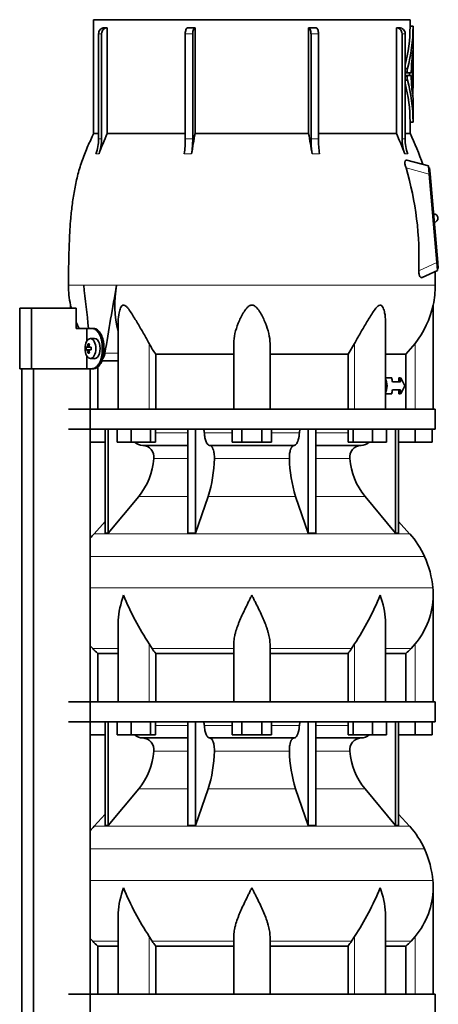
# Model space of a CAD drawing. Header units: millimetres. Extents: x 148 to 904, y -3991 to 2524.
# Tile 28 of 29: x 602 to 810, y 1630 to 2118. Entities that reach past the tile are written whole.
import ezdxf

# ---------------------------------------------------------------- set-up
doc = ezdxf.new("R2010")
doc.units = ezdxf.units.MM
for name, color, linetype in [('M5X8_UNI7687', 7, 'Continuous'), ('MID_134-19', 7, 'Continuous'), ('VSI134_DIFFUSORE', 7, 'Continuous'), ('VSI134_TERMINALE', 7, 'Continuous'), ('VSI134_TESTATA', 7, 'Continuous')]:
    doc.layers.add(name, color=color, linetype=linetype)

# ---------------------------------------------------------------- blocks, each defined once
blk = doc.blocks.new('SE3')
at = {"layer": 'M5X8_UNI7687', "color": 7, "linetype": 'Continuous', "lineweight": 35}
for p, q in [((635.98, 1957.52), (636.64, 1956.98)), ((639.24, 1960.18), (637.15, 1960.11)), ((635.08, 1955.88), (637.31, 1955.72)), ((635.08, 1954.49), (637.31, 1954.65)), ((635.98, 1952.85), (636.64, 1953.39)), ((636.82, 1955.9), (637.63, 1955.81)), ((637.63, 1954.56), (636.82, 1954.47)), ((637.15, 1950.25), (639.24, 1950.19))]:
    blk.add_line(p, q, dxfattribs=at)
at = {"layer": 'M5X8_UNI7687', "color": 4, "linetype": 'Continuous', "lineweight": 9}
for p, q in [((637.31, 1955.72), (635.53, 1955.89)), ((635.53, 1954.47), (637.31, 1954.65)), ((635.8, 1956.39), (636.59, 1956.31)), ((636.58, 1954.05), (635.8, 1953.98)), ((636.84, 1955.89), (637.63, 1955.81)), ((637.63, 1954.56), (636.84, 1954.47))]:
    blk.add_line(p, q, dxfattribs=at)
at = {"layer": 'M5X8_UNI7687', "color": 7, "linetype": 'Continuous', "lineweight": 35}
blk.add_arc((644.33, 1955.18), 9.27, 175.7167, 184.2833, dxfattribs=at)
blk.add_ellipse((637.19, 1955.18), major_axis=(0, 4.93), ratio=0.544639, dxfattribs=at)
for centre, major_axis, ratio, start_param, end_param in [((644.56, 1955.18), (0, 10), 0.882948, 1.335108, 1.449667), ((642.64, 1952.12), (-7.92, 4.79), 0.318449, -0.559729, -0.410036), ((644.39, 1955.18), (0, 10), 0.788011, 1.335108, 1.449667), ((639.29, 1955.18), (0, -5), 0.544639, 0, 3.159643), ((644.48, 1955.03), (-9.97, 0.73), 0.047468, -0.453089, -0.33853), ((644.48, 1955.34), (-9.97, -0.73), 0.047468, 0.33853, 0.453089), ((644.56, 1955.18), (0, -10), 0.882948, 4.833518, 4.948078), ((642.64, 1958.25), (-7.92, -4.79), 0.318449, 0.410036, 0.559729), ((644.39, 1955.18), (0, -10), 0.788011, 4.833518, 4.948078), ((644.48, 1955.03), (-9.97, 0.73), 0.047468, -0.809907, -0.695348), ((644.48, 1955.34), (-9.97, -0.73), 0.047468, 0.695348, 0.809907), ((637.3, 1956.22), (0.975, -0.099), 0.510424, 4.771824, 5.100533), ((637.3, 1954.15), (0.975, 0.099), 0.510424, 1.182652, 1.511361), ((640.97, 1955.18), (0, 9.26), 0.361923, 1.49595, 1.645642)]:
    blk.add_ellipse(centre, major_axis=major_axis, ratio=ratio, start_param=start_param, end_param=end_param, dxfattribs=at)
for points in [[(635.53, 1955.89), (635.54, 1955.89), (635.55, 1955.9), (635.57, 1955.9), (635.59, 1955.92), (635.62, 1955.93), (635.64, 1955.95), (635.66, 1955.98), (635.68, 1956.01), (635.7, 1956.04), (635.72, 1956.08), (635.73, 1956.12), (635.75, 1956.16), (635.76, 1956.2), (635.77, 1956.25), (635.78, 1956.29), (635.79, 1956.34), (635.8, 1956.37), (635.8, 1956.39)], [(635.8, 1953.98), (635.8, 1953.99), (635.79, 1954.03), (635.78, 1954.08), (635.77, 1954.12), (635.76, 1954.16), (635.75, 1954.21), (635.73, 1954.25), (635.72, 1954.29), (635.7, 1954.33), (635.68, 1954.36), (635.66, 1954.39), (635.64, 1954.42), (635.62, 1954.44), (635.59, 1954.45), (635.57, 1954.46), (635.55, 1954.47), (635.54, 1954.47), (635.53, 1954.47)], [(636.57, 1956.39), (636.57, 1956.37), (636.57, 1956.34), (636.57, 1956.29), (636.57, 1956.25), (636.58, 1956.2), (636.59, 1956.16), (636.6, 1956.12), (636.61, 1956.08), (636.63, 1956.04), (636.65, 1956.01), (636.68, 1955.98), (636.7, 1955.95), (636.73, 1955.93), (636.75, 1955.92), (636.78, 1955.9), (636.81, 1955.9), (636.83, 1955.89), (636.84, 1955.89)], [(636.84, 1954.47), (636.83, 1954.47), (636.81, 1954.47), (636.78, 1954.46), (636.75, 1954.45), (636.73, 1954.44), (636.7, 1954.42), (636.68, 1954.39), (636.65, 1954.36), (636.63, 1954.33), (636.61, 1954.29), (636.6, 1954.25), (636.59, 1954.21), (636.58, 1954.16), (636.57, 1954.12), (636.57, 1954.08), (636.57, 1954.03), (636.57, 1953.99), (636.57, 1953.98)]]:
    blk.add_open_spline(points, degree=3, dxfattribs=at)
at = {"layer": 'MID_134-19', "color": 7, "linetype": 'Continuous', "lineweight": 35}
for p, q in [((603.09, 1945.18), (603.09, -826.32)), ((608.89, 1945.18), (608.89, -826.32)), ((637.02, -826.32), (637.02, 1945.18)), ((637.09, 1925.18), (637.09, 1945.18)), ((637.09, 1780.18), (637.09, 1915.18)), ((637.09, 1635.18), (637.09, 1770.18))]:
    blk.add_line(p, q, dxfattribs=at)
at = {"layer": 'VSI134_DIFFUSORE', "color": 7, "linetype": 'Continuous', "lineweight": 35}
for p, q in [((808.29, 1925.18), (626.29, 1925.18)), ((808.29, 1915.18), (808.29, 1925.18)), ((626.29, 1915.18), (808.29, 1915.18)), ((644.46, 1915.18), (644.46, 1863.73)), ((645.99, 1915.18), (645.99, 1863.73)), ((650.53, 1908.78), (650.53, 1915.18)), ((657.47, 1908.78), (657.47, 1915.18)), ((666.95, 1908.78), (666.95, 1915.18)), ((669.49, 1908.78), (669.49, 1915.18)), ((685.59, 1915.18), (685.59, 1863.73)), ((689.28, 1915.18), (689.28, 1863.73)), ((707.47, 1908.78), (707.47, 1915.18)), ((712.38, 1908.78), (712.38, 1915.18)), ((722.19, 1908.78), (722.19, 1915.18)), ((727.1, 1908.78), (727.1, 1915.18)), ((745.29, 1915.18), (745.29, 1863.73)), ((748.98, 1915.18), (748.98, 1863.73)), ((765.08, 1908.78), (765.08, 1915.18)), ((767.62, 1908.78), (767.62, 1915.18)), ((777.1, 1908.78), (777.1, 1915.18)), ((784.04, 1908.78), (784.04, 1915.18)), ((788.58, 1915.18), (788.58, 1863.73)), ((790.11, 1915.18), (790.11, 1863.73)), ((798.29, 1908.78), (798.29, 1915.18)), ((806.79, 1908.78), (806.79, 1915.18)), ((644.46, 1908.78), (637.09, 1908.78)), ((657.47, 1908.78), (650.53, 1908.78)), ((666.95, 1908.78), (657.47, 1908.78)), ((669.49, 1908.78), (666.95, 1908.78)), ((712.38, 1908.78), (707.47, 1908.78)), ((722.19, 1908.78), (712.38, 1908.78)), ((727.1, 1908.78), (722.19, 1908.78)), ((767.62, 1908.78), (765.08, 1908.78)), ((777.1, 1908.78), (767.62, 1908.78)), ((784.04, 1908.78), (777.1, 1908.78)), ((798.29, 1908.78), (790.11, 1908.78)), ((806.79, 1908.78), (798.29, 1908.78)), ((663.11, 1907.18), (685.59, 1907.18)), ((696.38, 1907.18), (738.2, 1907.18)), ((748.98, 1907.18), (771.46, 1907.18)), ((645.99, 1863.73), (661.14, 1881.94)), ((689.28, 1863.73), (695.56, 1881.94)), ((739.01, 1881.94), (745.29, 1863.73)), ((773.43, 1881.94), (788.58, 1863.73)), ((644.46, 1869.5), (638.99, 1863.43)), ((795.58, 1863.43), (790.11, 1869.5)), ((644.46, 1863.73), (645.99, 1863.73)), ((685.59, 1863.73), (689.28, 1863.73)), ((745.29, 1863.73), (748.98, 1863.73)), ((788.58, 1863.73), (790.11, 1863.73)), ((807.29, 1780.18), (807.29, 1832.92)), ((651.01, 1819.54), (651.01, 1780.18)), ((783.56, 1780.18), (783.56, 1819.54)), ((638.3, 1806.48), (637.09, 1807.86)), ((667.8, 1806.48), (666.37, 1808.78)), ((708.29, 1780.18), (708.29, 1808.78)), ((726.29, 1780.18), (726.29, 1808.78)), ((768.2, 1808.78), (766.78, 1806.48)), ((798.29, 1808.78), (796.28, 1806.48)), ((640.81, 1804.04), (651.01, 1804.04)), ((640.81, 1780.18), (640.81, 1804.04)), ((669.58, 1804.04), (708.29, 1804.04)), ((669.58, 1780.18), (669.58, 1804.04)), ((726.29, 1804.04), (765, 1804.04)), ((765, 1804.04), (765, 1780.18)), ((783.56, 1804.04), (793.76, 1804.04)), ((793.76, 1804.04), (793.76, 1780.18)), ((808.29, 1780.18), (626.29, 1780.18)), ((808.29, 1770.18), (808.29, 1780.18)), ((626.29, 1770.18), (808.29, 1770.18)), ((644.46, 1770.18), (644.46, 1718.73)), ((645.99, 1770.18), (645.99, 1718.73)), ((650.53, 1763.78), (650.53, 1770.18)), ((657.47, 1763.78), (657.47, 1770.18)), ((666.95, 1763.78), (666.95, 1770.18)), ((669.49, 1763.78), (669.49, 1770.18)), ((685.59, 1770.18), (685.59, 1718.73)), ((689.28, 1770.18), (689.28, 1718.73)), ((707.47, 1763.78), (707.47, 1770.18)), ((712.38, 1763.78), (712.38, 1770.18)), ((722.19, 1763.78), (722.19, 1770.18)), ((727.1, 1763.78), (727.1, 1770.18)), ((745.29, 1770.18), (745.29, 1718.73)), ((748.98, 1770.18), (748.98, 1718.73)), ((765.08, 1763.78), (765.08, 1770.18)), ((767.62, 1763.78), (767.62, 1770.18)), ((777.1, 1763.78), (777.1, 1770.18)), ((784.04, 1763.78), (784.04, 1770.18)), ((788.58, 1770.18), (788.58, 1718.73)), ((790.11, 1770.18), (790.11, 1718.73)), ((798.29, 1763.78), (798.29, 1770.18)), ((806.79, 1763.78), (806.79, 1770.18)), ((644.46, 1763.78), (637.09, 1763.78)), ((657.47, 1763.78), (650.53, 1763.78)), ((666.95, 1763.78), (657.47, 1763.78)), ((663.11, 1762.18), (685.59, 1762.18)), ((669.49, 1763.78), (666.95, 1763.78)), ((696.38, 1762.18), (738.2, 1762.18)), ((712.38, 1763.78), (707.47, 1763.78)), ((722.19, 1763.78), (712.38, 1763.78)), ((727.1, 1763.78), (722.19, 1763.78)), ((748.98, 1762.18), (771.46, 1762.18)), ((767.62, 1763.78), (765.08, 1763.78)), ((777.1, 1763.78), (767.62, 1763.78)), ((784.04, 1763.78), (777.1, 1763.78)), ((798.29, 1763.78), (790.11, 1763.78)), ((806.79, 1763.78), (798.29, 1763.78)), ((645.99, 1718.73), (661.14, 1736.94)), ((689.28, 1718.73), (695.56, 1736.94)), ((739.01, 1736.94), (745.29, 1718.73)), ((773.43, 1736.94), (788.58, 1718.73)), ((644.46, 1724.5), (638.99, 1718.43)), ((795.58, 1718.43), (790.11, 1724.5)), ((644.46, 1718.73), (645.99, 1718.73)), ((685.59, 1718.73), (689.28, 1718.73)), ((745.29, 1718.73), (748.98, 1718.73)), ((788.58, 1718.73), (790.11, 1718.73)), ((807.29, 1635.18), (807.29, 1687.92)), ((651.01, 1674.54), (651.01, 1635.18)), ((783.56, 1635.18), (783.56, 1674.54)), ((638.3, 1661.48), (637.09, 1662.86)), ((667.8, 1661.48), (666.37, 1663.78)), ((708.29, 1635.18), (708.29, 1663.78)), ((726.29, 1635.18), (726.29, 1663.78)), ((768.2, 1663.78), (766.78, 1661.48)), ((798.29, 1663.78), (796.28, 1661.48)), ((640.81, 1659.04), (651.01, 1659.04)), ((640.81, 1635.18), (640.81, 1659.04)), ((669.58, 1659.04), (708.29, 1659.04)), ((669.58, 1635.18), (669.58, 1659.04)), ((726.29, 1659.04), (765, 1659.04)), ((765, 1659.04), (765, 1635.18)), ((783.56, 1659.04), (793.76, 1659.04)), ((793.76, 1659.04), (793.76, 1635.18)), ((808.29, 1635.18), (626.29, 1635.18)), ((808.29, 1625.18), (808.29, 1635.18))]:
    blk.add_line(p, q, dxfattribs=at)
at = {"layer": 'VSI134_DIFFUSORE', "color": 4, "linetype": 'Continuous', "lineweight": 9}
for p, q in [((669.49, 1913.41), (685.59, 1913.41)), ((693.71, 1913.41), (707.47, 1913.41)), ((727.1, 1913.41), (740.86, 1913.41)), ((748.98, 1913.41), (765.08, 1913.41)), ((685.59, 1900.64), (668.66, 1900.64)), ((735.9, 1900.64), (698.68, 1900.64)), ((765.91, 1900.64), (748.98, 1900.64)), ((661.14, 1881.94), (685.59, 1881.94)), ((695.56, 1881.94), (739.01, 1881.94)), ((748.98, 1881.94), (773.43, 1881.94)), ((638.99, 1863.43), (795.58, 1863.43)), ((802.95, 1852.17), (637.09, 1852.17)), ((637.09, 1836.54), (807.11, 1836.54)), ((651.01, 1806.48), (638.3, 1806.48)), ((666.37, 1780.18), (666.37, 1808.78)), ((708.29, 1806.48), (667.8, 1806.48)), ((726.29, 1806.48), (766.78, 1806.48)), ((768.2, 1780.18), (768.2, 1808.78)), ((783.56, 1806.48), (796.28, 1806.48)), ((798.29, 1780.18), (798.29, 1808.78)), ((669.49, 1768.41), (685.59, 1768.41)), ((693.71, 1768.41), (707.47, 1768.41)), ((727.1, 1768.41), (740.86, 1768.41)), ((748.98, 1768.41), (765.08, 1768.41)), ((685.59, 1755.64), (668.66, 1755.64)), ((735.9, 1755.64), (698.68, 1755.64)), ((765.91, 1755.64), (748.98, 1755.64)), ((661.14, 1736.94), (685.59, 1736.94)), ((695.56, 1736.94), (739.01, 1736.94)), ((748.98, 1736.94), (773.43, 1736.94)), ((638.99, 1718.43), (795.58, 1718.43)), ((802.95, 1707.17), (637.09, 1707.17)), ((637.09, 1691.54), (807.11, 1691.54)), ((651.01, 1661.48), (638.3, 1661.48)), ((666.37, 1635.18), (666.37, 1663.78)), ((708.29, 1661.48), (667.8, 1661.48)), ((726.29, 1661.48), (766.78, 1661.48)), ((768.2, 1635.18), (768.2, 1663.78)), ((783.56, 1661.48), (796.28, 1661.48)), ((798.29, 1635.18), (798.29, 1663.78))]:
    blk.add_line(p, q, dxfattribs=at)
at = {"layer": 'VSI134_DIFFUSORE', "color": 7, "linetype": 'Continuous', "lineweight": 35}
for centre, radius, start, end in [((663.34, 1913.86), 6.68, 230.2819, 268.0094), ((771.22, 1913.87), 6.69, 272.0607, 309.722), ((662.83, 1901.32), 5.87, 353.3223, 87.2173), ((771.72, 1901.34), 5.85, 92.5772, 186.8833), ((635.35, 1903.16), 33.4, 320.5472, 355.6594), ((633.72, 1901.84), 64.97, 342.1602, 358.9354), ((802.36, 1902.09), 66.48, 181.2569, 197.6475), ((799.32, 1903.21), 33.51, 184.3996, 219.3938), ((671.69, 1833.98), 44, 138, 141.8316), ((762.89, 1833.98), 44, 24.4088, 42), ((758.33, 1831.92), 49, 5.4174, 24.4088), ((768.79, 1832.91), 38.5, 359.9671, 5.4174), ((779.47, 1883.85), 135.74, 202.0412, 213.5763), ((655.1, 1883.85), 135.74, 326.4237, 337.9588), ((768.63, 1833.58), 38.66, 320.0894, 359.0042), ((700.91, 1828.7), 39.88, 213.8582, 218.2062), ((733.66, 1828.7), 39.88, 321.7938, 326.1418), ((663.34, 1768.86), 6.68, 230.2819, 268.0094), ((662.83, 1756.32), 5.87, 353.3223, 87.2173), ((771.72, 1756.34), 5.85, 92.5772, 186.8833), ((771.22, 1768.87), 6.69, 272.0607, 309.722), ((635.35, 1758.16), 33.4, 320.5472, 355.6594), ((633.72, 1756.84), 64.97, 342.1602, 358.9354), ((802.36, 1757.09), 66.48, 181.2569, 197.6475), ((799.32, 1758.21), 33.51, 184.3996, 219.3938), ((671.69, 1688.98), 44, 138, 141.8316), ((762.89, 1688.98), 44, 24.4088, 42), ((758.33, 1686.92), 49, 5.4174, 24.4088), ((768.79, 1687.91), 38.5, 359.9671, 5.4174), ((779.47, 1738.85), 135.74, 202.0412, 213.5763), ((655.1, 1738.85), 135.74, 326.4237, 337.9588), ((768.63, 1688.58), 38.66, 320.0894, 359.0042), ((700.91, 1683.7), 39.88, 213.8582, 218.2062), ((733.66, 1683.7), 39.88, 321.7938, 326.1418)]:
    blk.add_arc(centre, radius, start, end, dxfattribs=at)
for points, knots in [([(692.95, 1915.18), (693, 1915.18), (693.05, 1915.17), (693.14, 1915.13), (693.18, 1915.1), (693.31, 1914.97), (693.39, 1914.84), (693.53, 1914.51), (693.59, 1914.32), (693.68, 1913.89), (693.7, 1913.65), (693.71, 1913.41)], [0, 0, 0, 0, 0.125, 0.125, 0.25, 0.25, 0.5, 0.5, 0.75, 0.75, 1, 1, 1, 1]), ([(696.38, 1907.18), (696.22, 1907.18), (696.05, 1907.22), (695.81, 1907.34), (695.73, 1907.39), (695.58, 1907.5), (695.5, 1907.57), (695.27, 1907.79), (695.12, 1907.98), (694.84, 1908.43), (694.71, 1908.68), (694.47, 1909.24), (694.36, 1909.56), (694.16, 1910.23), (694.07, 1910.59), (693.92, 1911.34), (693.86, 1911.74), (693.77, 1912.56), (693.73, 1912.98), (693.71, 1913.41)], [0, 0, 0, 0, 0.125, 0.125, 0.1875, 0.1875, 0.25, 0.25, 0.375, 0.375, 0.5, 0.5, 0.625, 0.625, 0.75, 0.75, 0.875, 0.875, 1, 1, 1, 1]), ([(740.86, 1913.41), (740.84, 1912.98), (740.81, 1912.56), (740.74, 1911.95), (740.71, 1911.75), (740.65, 1911.36), (740.61, 1911.16), (740.5, 1910.59), (740.41, 1910.24), (740.27, 1909.73), (740.21, 1909.57), (740.1, 1909.26), (740.04, 1909.11), (739.86, 1908.68), (739.73, 1908.43), (739.45, 1907.99), (739.3, 1907.8), (739, 1907.49), (738.84, 1907.38), (738.52, 1907.22), (738.36, 1907.18), (738.2, 1907.18)], [0, 0, 0, 0, 0.125, 0.125, 0.1875, 0.1875, 0.25, 0.25, 0.375, 0.375, 0.4375, 0.4375, 0.5, 0.5, 0.625, 0.625, 0.75, 0.75, 0.875, 0.875, 1, 1, 1, 1]), ([(740.86, 1913.41), (740.87, 1913.65), (740.9, 1913.88), (740.96, 1914.21), (740.99, 1914.31), (741.04, 1914.5), (741.07, 1914.59), (741.14, 1914.76), (741.18, 1914.83), (741.26, 1914.95), (741.3, 1915.01), (741.39, 1915.1), (741.44, 1915.13), (741.53, 1915.17), (741.57, 1915.18), (741.62, 1915.18)], [0, 0, 0, 0, 0.25, 0.25, 0.375, 0.375, 0.5, 0.5, 0.625, 0.625, 0.75, 0.75, 0.875, 0.875, 1, 1, 1, 1]), ([(696.38, 1907.18), (696.46, 1907.18), (696.54, 1907.17), (696.7, 1907.13), (696.78, 1907.1), (697.01, 1906.97), (697.16, 1906.84), (697.45, 1906.51), (697.59, 1906.3), (697.78, 1905.94), (697.85, 1905.81), (697.97, 1905.53), (698.02, 1905.38), (698.19, 1904.93), (698.28, 1904.59), (698.4, 1904.06), (698.44, 1903.87), (698.51, 1903.49), (698.54, 1903.3), (698.61, 1902.71), (698.65, 1902.3), (698.69, 1901.47), (698.69, 1901.05), (698.68, 1900.64)], [0, 0, 0, 0, 0.0625, 0.0625, 0.125, 0.125, 0.25, 0.25, 0.375, 0.375, 0.4375, 0.4375, 0.5, 0.5, 0.625, 0.625, 0.6875, 0.6875, 0.75, 0.75, 0.875, 0.875, 1, 1, 1, 1]), ([(735.9, 1900.64), (735.88, 1901.05), (735.89, 1901.47), (735.92, 1902.09), (735.93, 1902.29), (735.96, 1902.7), (735.99, 1902.9), (736.06, 1903.49), (736.13, 1903.87), (736.25, 1904.41), (736.3, 1904.58), (736.39, 1904.92), (736.49, 1905.24), (736.61, 1905.53), (736.72, 1905.81), (736.79, 1905.94), (736.98, 1906.3), (737.12, 1906.51), (737.41, 1906.84), (737.57, 1906.97), (737.88, 1907.14), (738.04, 1907.18), (738.2, 1907.18)], [0, 0, 0, 0, 0.125, 0.125, 0.1875, 0.1875, 0.25, 0.25, 0.375, 0.375, 0.4375, 0.4375, 0.5, 0.5625, 0.5625, 0.625, 0.625, 0.75, 0.75, 0.875, 0.875, 1, 1, 1, 1]), ([(651.01, 1819.53), (651.01, 1819.86), (651.02, 1820.18), (651.17, 1824.55), (652.15, 1828.76), (653.65, 1832.91)], [0.4601729, 0.4601729, 0.4601729, 0.4601729, 0.5, 0.5, 1, 1, 1, 1]), ([(708.29, 1808.78), (708.29, 1809.7), (708.38, 1810.63), (708.62, 1812.08), (708.71, 1812.57), (708.93, 1813.54), (709.06, 1814.03), (709.47, 1815.51), (709.79, 1816.5), (710.34, 1818), (710.53, 1818.51), (710.92, 1819.53), (711.13, 1820.04), (712.21, 1822.6), (713.16, 1824.64), (714.67, 1827.73), (715.18, 1828.75), (715.96, 1830.31), (716.23, 1830.83), (716.62, 1831.61), (716.82, 1832), (717.02, 1832.39), (717.15, 1832.65), (717.22, 1832.78), (717.29, 1832.91)], [0, 0, 0, 0, 0.125, 0.125, 0.1875, 0.1875, 0.25, 0.25, 0.375, 0.375, 0.4375, 0.4375, 0.5, 0.5, 0.75, 0.75, 0.875, 0.875, 0.9375, 0.9375, 0.96875, 0.984375, 0.984375, 1, 1, 1, 1]), ([(726.29, 1808.78), (726.29, 1809.7), (726.2, 1810.63), (725.88, 1812.53), (725.66, 1813.5), (725.25, 1814.98), (725.1, 1815.48), (724.78, 1816.48), (724.61, 1816.98), (724.07, 1818.49), (723.67, 1819.49), (722.82, 1821.52), (722.37, 1822.54), (721.43, 1824.59), (720.93, 1825.63), (719.92, 1827.71), (719.4, 1828.74), (718.61, 1830.3), (718.35, 1830.82), (717.95, 1831.6), (717.82, 1831.87), (717.55, 1832.39), (717.42, 1832.65), (717.29, 1832.91)], [0, 0, 0, 0, 0.125, 0.125, 0.25, 0.25, 0.3125, 0.3125, 0.375, 0.375, 0.5, 0.5, 0.625, 0.625, 0.75, 0.75, 0.875, 0.875, 0.9375, 0.9375, 0.96875, 0.96875, 1, 1, 1, 1]), ([(783.56, 1819.53), (783.56, 1819.86), (783.56, 1820.18), (783.41, 1824.55), (782.42, 1828.76), (780.93, 1832.91)], [0.4601729, 0.4601729, 0.4601729, 0.4601729, 0.5, 0.5, 1, 1, 1, 1]), ([(692.95, 1770.18), (693, 1770.18), (693.05, 1770.17), (693.14, 1770.13), (693.18, 1770.1), (693.31, 1769.97), (693.39, 1769.84), (693.53, 1769.51), (693.59, 1769.32), (693.68, 1768.89), (693.7, 1768.65), (693.71, 1768.41)], [0, 0, 0, 0, 0.125, 0.125, 0.25, 0.25, 0.5, 0.5, 0.75, 0.75, 1, 1, 1, 1]), ([(696.38, 1762.18), (696.22, 1762.18), (696.05, 1762.22), (695.81, 1762.34), (695.73, 1762.39), (695.58, 1762.5), (695.5, 1762.57), (695.27, 1762.79), (695.12, 1762.98), (694.84, 1763.43), (694.71, 1763.68), (694.47, 1764.24), (694.36, 1764.56), (694.16, 1765.23), (694.07, 1765.59), (693.92, 1766.34), (693.86, 1766.74), (693.77, 1767.56), (693.73, 1767.98), (693.71, 1768.41)], [0, 0, 0, 0, 0.125, 0.125, 0.1875, 0.1875, 0.25, 0.25, 0.375, 0.375, 0.5, 0.5, 0.625, 0.625, 0.75, 0.75, 0.875, 0.875, 1, 1, 1, 1]), ([(740.86, 1768.41), (740.84, 1767.98), (740.81, 1767.56), (740.74, 1766.95), (740.71, 1766.75), (740.65, 1766.36), (740.61, 1766.16), (740.5, 1765.59), (740.41, 1765.24), (740.27, 1764.73), (740.21, 1764.57), (740.1, 1764.26), (740.04, 1764.11), (739.86, 1763.68), (739.73, 1763.43), (739.45, 1762.99), (739.3, 1762.8), (739, 1762.49), (738.84, 1762.38), (738.52, 1762.22), (738.36, 1762.18), (738.2, 1762.18)], [0, 0, 0, 0, 0.125, 0.125, 0.1875, 0.1875, 0.25, 0.25, 0.375, 0.375, 0.4375, 0.4375, 0.5, 0.5, 0.625, 0.625, 0.75, 0.75, 0.875, 0.875, 1, 1, 1, 1]), ([(740.86, 1768.41), (740.87, 1768.65), (740.9, 1768.88), (740.96, 1769.21), (740.99, 1769.31), (741.04, 1769.5), (741.07, 1769.59), (741.14, 1769.76), (741.18, 1769.83), (741.26, 1769.95), (741.3, 1770.01), (741.39, 1770.1), (741.44, 1770.13), (741.53, 1770.17), (741.57, 1770.18), (741.62, 1770.18)], [0, 0, 0, 0, 0.25, 0.25, 0.375, 0.375, 0.5, 0.5, 0.625, 0.625, 0.75, 0.75, 0.875, 0.875, 1, 1, 1, 1]), ([(696.38, 1762.18), (696.46, 1762.18), (696.54, 1762.17), (696.7, 1762.13), (696.78, 1762.1), (697.01, 1761.97), (697.16, 1761.84), (697.45, 1761.51), (697.59, 1761.3), (697.78, 1760.94), (697.85, 1760.81), (697.97, 1760.53), (698.02, 1760.38), (698.19, 1759.93), (698.28, 1759.59), (698.4, 1759.06), (698.44, 1758.87), (698.51, 1758.49), (698.54, 1758.3), (698.61, 1757.71), (698.65, 1757.3), (698.69, 1756.47), (698.69, 1756.05), (698.68, 1755.64)], [0, 0, 0, 0, 0.0625, 0.0625, 0.125, 0.125, 0.25, 0.25, 0.375, 0.375, 0.4375, 0.4375, 0.5, 0.5, 0.625, 0.625, 0.6875, 0.6875, 0.75, 0.75, 0.875, 0.875, 1, 1, 1, 1]), ([(735.9, 1755.64), (735.88, 1756.05), (735.89, 1756.47), (735.92, 1757.09), (735.93, 1757.29), (735.96, 1757.7), (735.99, 1757.9), (736.06, 1758.49), (736.13, 1758.87), (736.25, 1759.41), (736.3, 1759.58), (736.39, 1759.92), (736.49, 1760.24), (736.61, 1760.53), (736.72, 1760.81), (736.79, 1760.94), (736.98, 1761.3), (737.12, 1761.51), (737.41, 1761.84), (737.57, 1761.97), (737.88, 1762.14), (738.04, 1762.18), (738.2, 1762.18)], [0, 0, 0, 0, 0.125, 0.125, 0.1875, 0.1875, 0.25, 0.25, 0.375, 0.375, 0.4375, 0.4375, 0.5, 0.5625, 0.5625, 0.625, 0.625, 0.75, 0.75, 0.875, 0.875, 1, 1, 1, 1]), ([(651.01, 1674.53), (651.01, 1674.86), (651.02, 1675.18), (651.17, 1679.55), (652.15, 1683.76), (653.65, 1687.91)], [0.4601729, 0.4601729, 0.4601729, 0.4601729, 0.5, 0.5, 1, 1, 1, 1]), ([(708.29, 1663.78), (708.29, 1664.7), (708.38, 1665.63), (708.62, 1667.08), (708.71, 1667.57), (708.93, 1668.54), (709.06, 1669.03), (709.47, 1670.51), (709.79, 1671.5), (710.34, 1673), (710.53, 1673.51), (710.92, 1674.53), (711.13, 1675.04), (712.21, 1677.6), (713.16, 1679.64), (714.67, 1682.73), (715.18, 1683.75), (715.96, 1685.31), (716.23, 1685.83), (716.62, 1686.61), (716.82, 1687), (717.02, 1687.39), (717.15, 1687.65), (717.22, 1687.78), (717.29, 1687.91)], [0, 0, 0, 0, 0.125, 0.125, 0.1875, 0.1875, 0.25, 0.25, 0.375, 0.375, 0.4375, 0.4375, 0.5, 0.5, 0.75, 0.75, 0.875, 0.875, 0.9375, 0.9375, 0.96875, 0.984375, 0.984375, 1, 1, 1, 1]), ([(726.29, 1663.78), (726.29, 1664.7), (726.2, 1665.63), (725.88, 1667.53), (725.66, 1668.5), (725.25, 1669.98), (725.1, 1670.48), (724.78, 1671.48), (724.61, 1671.98), (724.07, 1673.49), (723.67, 1674.49), (722.82, 1676.52), (722.37, 1677.54), (721.43, 1679.59), (720.93, 1680.63), (719.92, 1682.71), (719.4, 1683.74), (718.61, 1685.3), (718.35, 1685.82), (717.95, 1686.6), (717.82, 1686.87), (717.55, 1687.39), (717.42, 1687.65), (717.29, 1687.91)], [0, 0, 0, 0, 0.125, 0.125, 0.25, 0.25, 0.3125, 0.3125, 0.375, 0.375, 0.5, 0.5, 0.625, 0.625, 0.75, 0.75, 0.875, 0.875, 0.9375, 0.9375, 0.96875, 0.96875, 1, 1, 1, 1]), ([(783.56, 1674.53), (783.56, 1674.86), (783.56, 1675.18), (783.41, 1679.55), (782.42, 1683.76), (780.93, 1687.91)], [0.4601729, 0.4601729, 0.4601729, 0.4601729, 0.5, 0.5, 1, 1, 1, 1])]:
    blk.add_open_spline(points, degree=3, knots=knots, dxfattribs=at)
for points in [[(640.81, 1804.04), (639.94, 1804.82), (639.1, 1805.64), (638.3, 1806.48)], [(796.28, 1806.48), (795.47, 1805.64), (794.63, 1804.82), (793.76, 1804.04)], [(640.81, 1659.04), (639.94, 1659.82), (639.1, 1660.64), (638.3, 1661.48)], [(796.28, 1661.48), (795.47, 1660.64), (794.63, 1659.82), (793.76, 1659.04)]]:
    blk.add_open_spline(points, degree=3, dxfattribs=at)
at = {"layer": 'VSI134_TERMINALE', "color": 7, "linetype": 'Continuous', "lineweight": 35}
for p, q in [((608.01, 1975.18), (602.08, 1975.18)), ((602.08, 1945.18), (602.08, 1975.18)), ((630.1, 1975.18), (608.01, 1975.18)), ((608.01, 1945.18), (608.01, 1975.18)), ((630.1, 1975.18), (630.1, 1965.18)), ((635.41, 1965.18), (630.1, 1965.18)), ((635.41, 1965.18), (635.41, 1958.86)), ((637.97, 1965.18), (635.41, 1965.18)), ((637.97, 1965.18), (638.77, 1965.18)), ((643.04, 1954.18), (643.04, 1956.18)), ((643.84, 1954.18), (643.84, 1956.18)), ((635.41, 1951.51), (635.41, 1945.18)), ((608.01, 1945.18), (602.08, 1945.18)), ((635.41, 1945.18), (608.01, 1945.18)), ((637.97, 1945.18), (635.41, 1945.18)), ((638.77, 1945.18), (637.97, 1945.18))]:
    blk.add_line(p, q, dxfattribs=at)
at = {"layer": 'VSI134_TERMINALE', "color": 4, "linetype": 'Continuous', "lineweight": 9}
for p, q in [((643.04, 1956.18), (643.84, 1956.18)), ((643.84, 1954.18), (643.04, 1954.18))]:
    blk.add_line(p, q, dxfattribs=at)
at = {"layer": 'VSI134_TERMINALE', "color": 7, "linetype": 'Continuous', "lineweight": 35}
for points in [[(643.04, 1956.18), (643.04, 1956.78), (643, 1957.36), (642.9, 1958.23), (642.86, 1958.51), (642.75, 1959.08), (642.69, 1959.36), (642.49, 1960.18), (642.33, 1960.69), (641.94, 1961.67), (641.72, 1962.14), (641.24, 1962.97), (640.98, 1963.34), (640.56, 1963.83), (640.41, 1963.98), (640.12, 1964.26), (639.83, 1964.51), (639.52, 1964.71), (639.21, 1964.88), (639.06, 1964.95), (638.59, 1965.13), (638.28, 1965.18), (637.97, 1965.18)], [(638.77, 1965.18), (639.08, 1965.18), (639.39, 1965.13), (639.85, 1964.96), (640.01, 1964.89), (640.31, 1964.71), (640.47, 1964.61), (640.92, 1964.28), (641.21, 1964), (641.77, 1963.35), (642.03, 1962.97), (642.51, 1962.14), (642.73, 1961.69), (643.02, 1960.95), (643.12, 1960.69), (643.28, 1960.18), (643.43, 1959.64), (643.55, 1959.09), (643.65, 1958.53), (643.7, 1958.24), (643.8, 1957.37), (643.84, 1956.78), (643.84, 1956.18)], [(637.97, 1945.18), (638.28, 1945.18), (638.59, 1945.24), (639.05, 1945.41), (639.21, 1945.48), (639.51, 1945.65), (639.67, 1945.75), (640.12, 1946.09), (640.41, 1946.37), (640.97, 1947.02), (641.23, 1947.4), (641.72, 1948.23), (641.93, 1948.68), (642.23, 1949.42), (642.32, 1949.67), (642.48, 1950.19), (642.63, 1950.72), (642.75, 1951.28), (642.85, 1951.84), (642.9, 1952.13), (643, 1953), (643.04, 1953.59), (643.04, 1954.18)], [(643.84, 1954.18), (643.84, 1953.59), (643.8, 1953), (643.7, 1952.14), (643.65, 1951.86), (643.55, 1951.29), (643.49, 1951.01), (643.29, 1950.19), (643.12, 1949.67), (642.74, 1948.7), (642.52, 1948.23), (642.04, 1947.4), (641.78, 1947.03), (641.36, 1946.54), (641.21, 1946.38), (640.92, 1946.11), (640.63, 1945.86), (640.32, 1945.66), (640.02, 1945.49), (639.86, 1945.42), (639.39, 1945.24), (639.08, 1945.18), (638.77, 1945.18)]]:
    blk.add_open_spline(points, degree=3, knots=[0, 0, 0, 0, 0.125, 0.125, 0.1875, 0.1875, 0.25, 0.25, 0.375, 0.375, 0.5, 0.5, 0.625, 0.625, 0.6875, 0.6875, 0.75, 0.8125, 0.8125, 0.875, 0.875, 1, 1, 1, 1], dxfattribs=at)
at = {"layer": 'VSI134_TESTATA', "color": 7, "linetype": 'Continuous', "lineweight": 35}
for p, q in [((795.79, 2118.18), (638.79, 2118.18)), ((638.79, 2118.18), (638.79, 2061.84)), ((795.79, 2114.97), (795.79, 2118.18)), ((644.02, 2114.18), (645.55, 2114.18)), ((645.55, 2114.18), (645.55, 2061.84)), ((689.1, 2114.18), (689.1, 2061.84)), ((745.47, 2061.84), (745.47, 2114.18)), ((789.02, 2061.84), (789.02, 2114.18)), ((797.31, 2114.97), (795.79, 2114.97)), ((797.29, 2103.11), (797.29, 2114.97)), ((641.22, 2059.07), (641.22, 2111.18)), ((642.76, 2111.18), (642.76, 2059.07)), ((684.25, 2059.07), (684.25, 2111.18)), ((687.95, 2111.18), (687.95, 2059.07)), ((746.63, 2059.07), (746.63, 2111.18)), ((750.32, 2111.18), (750.32, 2059.07)), ((791.82, 2059.07), (791.82, 2111.18)), ((793.35, 2111.18), (793.35, 2059.07)), ((797.29, 2102.75), (797.29, 2102.75)), ((797.29, 2086.97), (797.29, 2102.75)), ((793.35, 2093.93), (794.48, 2093.93)), ((797.03, 2082.02), (797.03, 2097.76)), ((797.22, 2095.2), (797.22, 2095.71)), ((797.29, 2095.71), (797.22, 2095.71)), ((797.28, 2092.62), (797.28, 2095.21)), ((797.29, 2087.29), (797.29, 2097.59)), ((794.45, 2091.83), (793.35, 2091.83)), ((794.44, 2090.54), (793.35, 2090.54)), ((794.44, 2090.54), (796.3, 2090.54)), ((796.3, 2091.83), (794.45, 2091.83)), ((795.53, 2091.83), (795.53, 2090.54)), ((796.38, 2092.52), (796.38, 2092.3)), ((796.38, 2090.07), (796.38, 2089.85)), ((797.22, 2083.3), (797.22, 2090.08)), ((793.35, 2088.28), (794.49, 2088.28)), ((797.29, 2067.4), (797.29, 2079.21)), ((795.79, 2067.4), (797.31, 2067.4)), ((795.79, 2061.84), (795.79, 2067.4)), ((641.22, 2061.84), (638.79, 2061.84)), ((645.55, 2061.84), (684.25, 2061.84)), ((689.1, 2061.84), (745.47, 2061.84)), ((750.32, 2061.84), (789.02, 2061.84)), ((793.35, 2061.84), (795.79, 2061.84)), ((804.86, 2045.68), (794.23, 2048.53)), ((805.21, 2041.69), (804.86, 2045.68)), ((805.45, 2044.74), (804.95, 2044.69)), ((805.45, 2044.74), (805.71, 2041.75)), ((809.05, 1997.86), (805.21, 2041.69)), ((805.71, 2041.75), (809.54, 1997.92)), ((809.39, 1993.88), (809.05, 1997.86)), ((809.54, 1997.92), (809.8, 1994.93)), ((801.85, 1990.36), (809.39, 1993.88)), ((808.28, 1986.6), (808.21, 1993.32)), ((809.8, 1994.93), (809.31, 1994.88)), ((627.29, 1976.77), (627.29, 1975.18)), ((807.29, 1925.18), (807.29, 1976.77)), ((651.01, 1968.69), (651.01, 1925.18)), ((783.56, 1925.18), (783.56, 1968.7)), ((708.29, 1925.18), (708.29, 1957.65)), ((726.29, 1925.18), (726.29, 1957.65)), ((768.2, 1957.65), (765, 1952.37)), ((798.29, 1957.65), (793.76, 1952.37)), ((669.58, 1952.37), (708.29, 1952.37)), ((669.58, 1925.18), (669.58, 1952.37)), ((726.29, 1952.37), (765, 1952.37)), ((765, 1952.37), (765, 1925.18)), ((783.56, 1952.37), (793.76, 1952.37)), ((793.76, 1952.37), (793.76, 1925.18)), ((642.87, 1949.18), (651.01, 1949.18)), ((640.81, 1925.18), (640.81, 1946.14)), ((783.56, 1940.68), (783.63, 1940.68)), ((786.73, 1940.68), (783.63, 1940.68)), ((791.11, 1938.68), (787.06, 1938.68)), ((790.19, 1938.68), (790.19, 1940.68)), ((790.19, 1940.68), (791.11, 1940.68)), ((791.11, 1940.68), (791.11, 1938.68)), ((783.56, 1936.68), (784.4, 1936.68)), ((783.56, 1932.68), (783.63, 1932.68)), ((786.73, 1932.68), (783.63, 1932.68)), ((791.11, 1934.68), (787.06, 1934.68)), ((790.19, 1932.68), (790.19, 1934.68)), ((790.19, 1932.68), (791.11, 1932.68)), ((791.11, 1934.68), (791.11, 1932.68))]:
    blk.add_line(p, q, dxfattribs=at)
at = {"layer": 'VSI134_TESTATA', "color": 4, "linetype": 'Continuous', "lineweight": 9}
for p, q in [((797.29, 2114.82), (795.79, 2114.82)), ((642.76, 2111.18), (641.22, 2111.18)), ((687.95, 2111.18), (684.25, 2111.18)), ((750.32, 2111.18), (746.63, 2111.18)), ((793.35, 2111.18), (791.82, 2111.18)), ((797.03, 2097.76), (796.66, 2097.76)), ((797.04, 2098.15), (796.7, 2098.15)), ((797.27, 2095.6), (797.22, 2095.6)), ((797.27, 2097.59), (797.29, 2097.59)), ((794.31, 2092.38), (793.35, 2092.38)), ((794.3, 2090.03), (793.35, 2090.03)), ((797.29, 2087.29), (797.22, 2087.29)), ((797.29, 2086.93), (797.22, 2086.93)), ((797.29, 2067.54), (795.79, 2067.54)), ((640.3, 2051.74), (639.92, 2051.69)), ((640.3, 2051.74), (641.46, 2051.69)), ((684.63, 2051.74), (683.71, 2051.69)), ((684.63, 2051.74), (687.41, 2051.69)), ((748.08, 2051.74), (747.17, 2051.69)), ((748.08, 2051.74), (750.86, 2051.69)), ((793.5, 2051.74), (793.12, 2051.69)), ((793.5, 2051.74), (794.65, 2051.69)), ((805.21, 2041.69), (793.77, 2044.76)), ((805.71, 2041.75), (805.21, 2041.7)), ((800.06, 1993.67), (809.05, 1997.86)), ((809.54, 1997.92), (809.05, 1997.87)), ((634.19, 1986.61), (626.29, 1986.61)), ((633.83, 1986.6), (634.19, 1986.61)), ((634.19, 1986.61), (651.38, 1986.61)), ((651.38, 1986.6), (650.2, 1986.6)), ((651.38, 1986.6), (808.29, 1986.6)), ((666.37, 1925.18), (666.37, 1957.65)), ((768.2, 1925.18), (768.2, 1957.65)), ((798.29, 1925.18), (798.29, 1957.65)), ((644.4, 1952.89), (651.01, 1952.89))]:
    blk.add_line(p, q, dxfattribs=at)
at = {"layer": 'VSI134_TESTATA', "color": 7, "linetype": 'Continuous', "lineweight": 35}
for centre, radius, start, end in [((789.79, 761.75), 1352.43, 89.96758, 90.03242), ((715.2, 2115.2), 80.59, 345.9095, 359.7321), ((715.14, 2115.2), 82.15, 344.9898, 359.7358), ((803.06, 2114.86), 7.28, 179.1046, 180.2708), ((804.7, 2114.86), 7.42, 179.1214, 180.2657), ((884.12, 2090.56), 87.76, 172.0392, 178.7216), ((799.91, 2102.64), 2.62, 177.5536, 180.0422), ((801.57, 2092.36), 7.26, 167.5582, 179.8399), ((801.5, 2097.79), 4.47, 175.3857, 180.3363), ((806.16, 2095.74), 8.94, 177.7058, 180.1487), ((800.43, 2089.8), 6.14, 177.8102, 194.3701), ((875.59, 2091.3), 79.22, 181.0495, 187.0172), ((805.89, 2090.11), 8.67, 177.5714, 180.174), ((766.32, 2092.57), 30.96, 359.3581, 0.0868), ((716.86, 2067.24), 78.93, 0.2176, 14.2541), ((716.83, 2067.24), 80.46, 0.2159, 15.1552), ((473.58, 2087.04), 323.71, 359.9799, 0.044), ((802.29, 2081.03), 5.22, 175.4684, 184.8086), ((823.41, 2083.77), 26.52, 186.8163, 187.4797), ((824.62, 2083.94), 27.74, 186.9326, 189.8061), ((790.04, 2083.25), 7.18, 357.0176, 0.3416), ((804.88, 2067.51), 7.6, 179.748, 180.8649), ((851.64, 1972.77), 224.52, 156.6256, 159.4185), ((1132.49, 1982.51), 450.42, 169.8554, 171.1641), ((302.09, 1982.51), 450.42, 8.8359, 10.1446), ((582.93, 1972.77), 224.52, 20.5815, 23.3744), ((619.7, 2059.06), 21.52, 339.9832, 0.0362), ((621.23, 2059.06), 21.52, 339.9832, 0.0362), ((634.55, 2058.99), 49.7, 351.5576, 0.096), ((638.24, 2058.99), 49.7, 351.5576, 0.096), ((796.33, 2058.99), 49.7, 179.904, 188.4424), ((800.03, 2058.99), 49.7, 179.904, 188.4424), ((813.34, 2059.06), 21.52, 179.9638, 200.0168), ((814.87, 2059.06), 21.52, 179.9638, 200.0168), ((645.57, 2000.58), 154.64, 357.4417, 16.5999), ((807.63, 2019.83), 2, 0, 95), ((807.63, 2019.83), 2, 275, 0), ((675.15, 1986.6), 48.86, 179.997, 191.614), ((700.6, 1976.87), 51.33, 169.0652, 194.946), ((759.43, 1986.6), 48.86, 348.3836, 359.9992), ((677.54, 1988.75), 51.67, 193.411, 195.1814), ((757.03, 1988.75), 51.67, 322.9908, 346.589), ((677.54, 1988.75), 51.67, 203.2666, 207.1452), ((709.18, 1979.98), 48.27, 207.5442, 214.882)]:
    blk.add_arc(centre, radius, start, end, dxfattribs=at)
at = {"layer": 'VSI134_TESTATA', "color": 4, "linetype": 'Continuous', "lineweight": 9}
for centre, radius, start, end in [((641.99, 2053.21), 5.91, 82.5651, 97.4349), ((686.1, 2024.79), 34.33, 86.9151, 93.0849), ((748.48, 2024.79), 34.33, 86.9151, 93.0849), ((792.58, 2053.21), 5.91, 82.5651, 97.4349)]:
    blk.add_arc(centre, radius, start, end, dxfattribs=at)
at = {"layer": 'VSI134_TESTATA', "color": 7, "linetype": 'Continuous', "lineweight": 35}
for centre, major_axis, ratio, start_param, end_param in [((644, 2111.18), (0, -3), 0.92388, 3.133099, 4.712389), ((645.53, 2111.18), (0, -3), 0.92388, 3.133099, 4.712389), ((685.4, 2111.18), (0, -3), 0.382683, 3.133099, 4.712389), ((689.09, 2111.18), (0, -3), 0.382683, 3.133099, 4.712389), ((745.48, 2111.18), (0, -3), 0.382683, 1.570796, 3.150087), ((749.17, 2111.18), (0, -3), 0.382683, 1.570796, 3.150087), ((789.05, 2111.18), (0, -3), 0.92388, 1.570796, 3.150087), ((790.58, 2111.18), (0, -3), 0.92388, 1.570796, 3.150087), ((717.29, 2103.27), (80, 0), 0.822826, 6.205393, 6.273677), ((659.59, 2098.77), (137.7, 0), 0.647529, 6.253187, 6.27423), ((667.19, 2096.79), (130.1, 0), 0.620738, 6.258543, 6.268388), ((668.35, 2092.92), (128.93, 0), 0.616282, 6.252338, 6.274414), ((717.29, 2086.96), (80, 0), 0.950793, 6.241621, 6.282699), ((682.16, 2085.23), (115.13, 0), 0.553416, -0.059599, -0.03695), ((717.29, 1930.52), (-52.11, 339.42), 0.219797, 1.371178, 1.434831), ((717.29, 1930.52), (52.11, 339.42), 0.219797, 1.438638, 1.538622), ((191.81, 1907), (445.66, -468.57), 0.868163, 0.929446, 0.936037), ((178, 1923.6), (455.99, -479.52), 0.868157, 0.904938, 0.908156), ((717.29, 1943.35), (77.41, -20.53), 0.467437, 0.355072, 0.451875), ((191.81, 1966.37), (445.65, 468.57), 0.868163, -0.936043, -0.929452), ((177.92, 1949.78), (456.13, 479.47), 0.86817, -0.907936, -0.904719), ((717.29, 1930.02), (77.41, 20.53), 0.467437, -0.451875, -0.355072)]:
    blk.add_ellipse(centre, major_axis=major_axis, ratio=ratio, start_param=start_param, end_param=end_param, dxfattribs=at)
for points in [[(685.41, 2114.18), (686.63, 2114.18), (687.86, 2114.18), (689.1, 2114.18)], [(745.47, 2114.18), (746.71, 2114.18), (747.95, 2114.18), (749.17, 2114.18)], [(795.79, 2067.4), (795.79, 2067.4), (795.79, 2067.45), (795.79, 2067.54)], [(802.12, 2046.44), (800.27, 2051.8), (798.15, 2056.94), (795.77, 2061.87)]]:
    blk.add_open_spline(points, degree=3, dxfattribs=at)
for points, knots in [([(797.29, 2103.16), (797.29, 2103.16), (797.28, 2103.14), (797.27, 2103.09), (797.26, 2103), (797.24, 2102.88), (797.21, 2102.77), (797.2, 2102.72)], [0.6502249, 0.6502249, 0.6502249, 0.6502249, 0.7175421, 0.7882055, 0.8589882, 0.9296666, 1, 1, 1, 1]), ([(797.23, 2102.81), (797.23, 2102.82), (797.23, 2102.84), (797.24, 2102.87), (797.24, 2102.92), (797.25, 2102.95), (797.25, 2102.98), (797.26, 2102.99)], [0.35528944, 0.35528944, 0.35528944, 0.35528944, 0.36068975, 0.38115758, 0.40116308, 0.42070184, 0.43976949, 0.43976949, 0.43976949, 0.43976949]), ([(797.25, 2094.8), (797.24, 2094.75), (797.24, 2094.71), (797.24, 2094.69), (797.23, 2094.71), (797.23, 2094.79), (797.22, 2094.85), (797.22, 2095.01), (797.22, 2095.1), (797.22, 2095.2)], [0, 0, 0, 0, 0.25, 0.25, 0.5, 0.5, 0.75, 0.75, 1, 1, 1, 1]), ([(797.28, 2095.21), (797.28, 2095.3), (797.28, 2095.39), (797.28, 2095.55), (797.28, 2095.62), (797.28, 2095.7), (797.28, 2095.71), (797.28, 2095.69), (797.27, 2095.66), (797.27, 2095.6)], [0, 0, 0, 0, 0.25, 0.25, 0.5, 0.5, 0.75, 0.75, 1, 1, 1, 1]), ([(797.28, 2097.97), (797.28, 2098.03), (797.28, 2098.07), (797.28, 2098.1), (797.29, 2098.08), (797.29, 2098), (797.29, 2097.94), (797.29, 2097.78), (797.29, 2097.68), (797.29, 2097.59)], [0, 0, 0, 0, 0.25, 0.25, 0.5, 0.5, 0.75, 0.75, 1, 1, 1, 1]), ([(794.44, 2090.54), (794.4, 2090.54), (794.37, 2090.49), (794.32, 2090.3), (794.3, 2090.17), (794.3, 2090.03)], [0, 0, 0, 0, 0.5, 0.5, 1, 1, 1, 1]), ([(794.31, 2092.38), (794.31, 2092.24), (794.32, 2092.09), (794.37, 2091.89), (794.41, 2091.83), (794.45, 2091.83)], [0, 0, 0, 0, 0.5, 0.5, 1, 1, 1, 1]), ([(796.3, 2091.83), (796.32, 2091.83), (796.34, 2091.87), (796.37, 2092.05), (796.38, 2092.17), (796.38, 2092.3)], [0, 0, 0, 0, 0.5, 0.5, 1, 1, 1, 1]), ([(796.38, 2090.07), (796.38, 2090.2), (796.37, 2090.32), (796.34, 2090.49), (796.32, 2090.54), (796.3, 2090.54)], [0, 0, 0, 0, 0.5, 0.5, 1, 1, 1, 1]), ([(797.03, 2082.02), (797.03, 2081.92), (797.03, 2081.83), (797.02, 2081.67), (797.01, 2081.61), (797, 2081.53), (796.99, 2081.51), (796.98, 2081.53), (796.97, 2081.56), (796.96, 2081.62)], [0, 0, 0, 0, 0.25, 0.25, 0.5, 0.5, 0.75, 0.75, 1, 1, 1, 1]), ([(638.8, 2061.87), (637.74, 2059.58), (635.91, 2055.56), (633.11, 2048.71), (630.89, 2041.64), (629.3, 2034.37), (628.17, 2027.09), (627.26, 2018.44), (626.66, 2008.52), (626.38, 1997.22), (626.32, 1990.47), (626.3, 1986.61)], [0, 0, 0, 0, 0.089325, 0.185259, 0.282183, 0.378715, 0.474216, 0.568888, 0.716715, 0.863376, 1, 1, 1, 1]), ([(793.77, 2044.76), (793.67, 2045.01), (793.59, 2045.27), (793.43, 2045.79), (793.36, 2046.06), (793.26, 2046.57), (793.23, 2046.82), (793.19, 2047.28), (793.2, 2047.49), (793.23, 2047.78), (793.25, 2047.86), (793.29, 2048.02), (793.32, 2048.09), (793.38, 2048.22), (793.42, 2048.28), (793.5, 2048.37), (793.54, 2048.41), (793.68, 2048.51), (793.78, 2048.55), (794, 2048.57), (794.11, 2048.56), (794.23, 2048.53)], [0, 0, 0, 0, 0.125, 0.125, 0.25, 0.25, 0.375, 0.375, 0.5, 0.5, 0.5625, 0.5625, 0.625, 0.625, 0.6875, 0.6875, 0.75, 0.75, 0.875, 0.875, 1, 1, 1, 1]), ([(801.85, 1990.36), (801.65, 1990.27), (801.45, 1990.25), (801.14, 1990.39), (801.04, 1990.45), (800.84, 1990.65), (800.75, 1990.77), (800.57, 1991.07), (800.48, 1991.25), (800.33, 1991.65), (800.27, 1991.88), (800.17, 1992.35), (800.13, 1992.61), (800.08, 1993.14), (800.06, 1993.4), (800.06, 1993.67)], [0, 0, 0, 0, 0.25, 0.25, 0.375, 0.375, 0.5, 0.5, 0.625, 0.625, 0.75, 0.75, 0.875, 0.875, 1, 1, 1, 1]), ([(651.01, 1968.69), (651.01, 1970.12), (651.13, 1971.54), (651.57, 1973.77), (651.8, 1974.6), (652.3, 1975.69), (652.5, 1976.04), (653, 1976.59), (653.33, 1976.78), (654.05, 1976.75), (654.43, 1976.54), (655.11, 1975.97), (655.43, 1975.62), (656.34, 1974.5), (656.89, 1973.68), (658.51, 1971.19), (659.55, 1969.45), (661.61, 1966.02), (662.62, 1964.32), (664.57, 1960.95), (665.53, 1959.26), (666.37, 1957.65)], [0.2713594, 0.2713594, 0.2713594, 0.2713594, 0.375, 0.375, 0.4375, 0.4375, 0.46875, 0.46875, 0.5, 0.5, 0.53125, 0.53125, 0.5625, 0.5625, 0.625, 0.625, 0.75, 0.75, 0.875, 0.875, 1, 1, 1, 1]), ([(726.29, 1957.65), (726.29, 1959.29), (726.05, 1960.95), (725.26, 1964.35), (724.7, 1966.09), (723.32, 1969.54), (722.52, 1971.26), (721, 1973.77), (720.45, 1974.6), (719.45, 1975.7), (719.08, 1976.05), (718.23, 1976.6), (717.73, 1976.79), (716.71, 1976.75), (716.23, 1976.54), (715.39, 1975.96), (715.04, 1975.61), (714.05, 1974.5), (713.51, 1973.67), (712.02, 1971.19), (711.22, 1969.47), (709.85, 1966.01), (709.3, 1964.31), (708.52, 1960.95), (708.29, 1959.27), (708.29, 1957.65)], [0, 0, 0, 0, 0.125, 0.125, 0.25, 0.25, 0.375, 0.375, 0.4375, 0.4375, 0.46875, 0.46875, 0.5, 0.5, 0.53125, 0.53125, 0.5625, 0.5625, 0.625, 0.625, 0.75, 0.75, 0.875, 0.875, 1, 1, 1, 1]), ([(783.56, 1968.7), (783.56, 1970.13), (783.45, 1971.54), (783, 1973.77), (782.78, 1974.6), (782.27, 1975.7), (782.08, 1976.05), (781.56, 1976.6), (781.24, 1976.79), (780.51, 1976.75), (780.14, 1976.54), (779.45, 1975.96), (779.14, 1975.61), (778.24, 1974.5), (777.68, 1973.67), (776.06, 1971.19), (775.03, 1969.47), (772.96, 1966.01), (771.95, 1964.31), (770, 1960.95), (769.04, 1959.27), (768.2, 1957.65)], [0.2714859, 0.2714859, 0.2714859, 0.2714859, 0.375, 0.375, 0.4375, 0.4375, 0.46875, 0.46875, 0.5, 0.5, 0.53125, 0.53125, 0.5625, 0.5625, 0.625, 0.625, 0.75, 0.75, 0.875, 0.875, 1, 1, 1, 1]), ([(644.4, 1952.89), (644.35, 1952.63), (644.3, 1952.37), (644.16, 1951.87), (644.09, 1951.63), (643.91, 1951.18), (643.8, 1950.96), (643.59, 1950.57), (643.47, 1950.39), (643.27, 1950.13), (643.2, 1950.05), (643.13, 1949.97)], [0, 0, 0, 0, 0.125, 0.125, 0.25, 0.25, 0.375, 0.375, 0.5, 0.5, 0.5669128, 0.5669128, 0.5669128, 0.5669128])]:
    blk.add_open_spline(points, degree=3, knots=knots, dxfattribs=at)

msp = doc.modelspace()

# ---------------------------------------------------------------- block references
msp.add_blockref('SE3', (0, 0))

doc.saveas('drawing.dxf')
